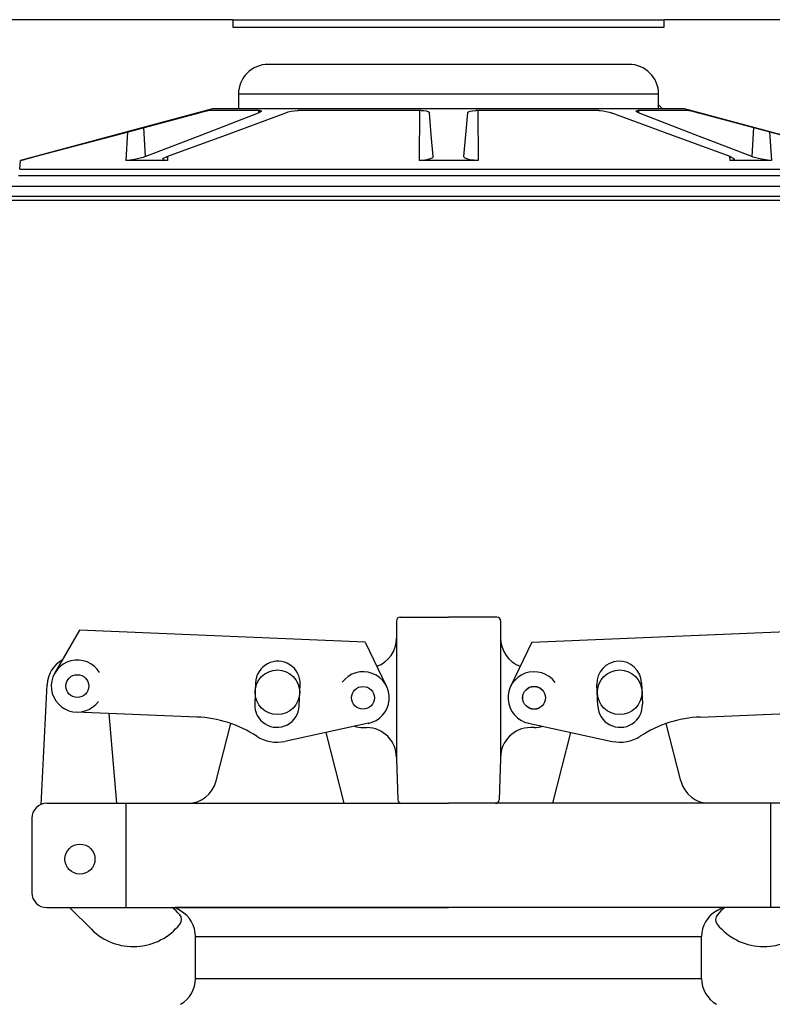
# Model space of a CAD drawing. Extents: x 1529 to 4201, y -422 to 622.
# Tile 69 of 256: x 2016 to 2022, y 121 to 129. Entities that reach past the tile are written whole.
import ezdxf

# ---------------------------------------------------------------- set-up
doc = ezdxf.new("R2010")
doc.units = 0
doc.header["$MEASUREMENT"] = 0
for name, color, linetype in [('FILL-CAP', 1, 'CONTINUOUS'), ('SPILL-BUCKET', 1, 'CONTINUOUS'), ('SWIVEL-ADAPTOR', 1, 'CONTINUOUS')]:
    doc.layers.add(name, color=color, linetype=linetype)

msp = doc.modelspace()

# ---------------------------------------------------------------- linework, layer by layer
at = {"layer": 'FILL-CAP', "linetype": 'Continuous'}
for p, q in [((2018.90821, 123.88707), (2018.90821, 123.74132)), ((2018.93946, 123.91832), (2019.34571, 123.91832)), ((2019.75196, 123.91832), (2019.34571, 123.91832)), ((2019.78321, 123.88707), (2019.78321, 123.74132)), ((2016.24714, 123.80819), (2016.03879, 123.44976)), ((2018.64637, 123.70971), (2016.24714, 123.80819)), ((2020.04506, 123.70971), (2022.44429, 123.80819)), ((2018.90821, 123.74132), (2018.90821, 122.73082)), ((2019.78321, 123.74132), (2019.78321, 122.74132)), ((2018.64637, 123.70971), (2018.82463, 123.33542)), ((2020.04506, 123.70971), (2019.86679, 123.33542)), ((2015.92299, 122.34635), (2015.974, 123.35322)), ((2017.7251, 123.36846), (2017.71771, 123.18861)), ((2018.0924, 123.17323), (2018.09978, 123.35308)), ((2020.59903, 123.17323), (2020.59165, 123.35308)), ((2020.96633, 123.36846), (2020.97371, 123.18861)), ((2017.23156, 123.0797), (2016.21894, 123.12127)), ((2016.56066, 122.35582), (2016.49478, 123.10994)), ((2021.45987, 123.0797), (2022.47249, 123.12127)), ((2017.39425, 122.54358), (2017.51809, 123.02538)), ((2018.67329, 123.02753), (2017.97087, 122.87594)), ((2018.62721, 122.99132), (2018.65821, 122.99132)), ((2020.01814, 123.02753), (2020.72055, 122.87594)), ((2020.06421, 122.99132), (2020.03321, 122.99132)), ((2021.29718, 122.54358), (2021.17333, 123.02538)), ((2018.47025, 122.35658), (2018.31752, 122.95075)), ((2020.22118, 122.35658), (2020.37391, 122.95075)), ((2018.90821, 122.74132), (2018.90821, 122.73082)), ((2018.90821, 122.73082), (2018.92026, 122.38598)), ((2019.78321, 122.73082), (2019.77117, 122.38598)), ((2019.78321, 122.74132), (2019.78321, 122.73082)), ((2015.97071, 122.35582), (2017.15212, 122.35582)), ((2016.63821, 121.48082), (2016.63821, 122.35582)), ((2017.15212, 122.35582), (2019.34571, 122.35582)), ((2021.53931, 122.35582), (2019.34571, 122.35582)), ((2022.72071, 122.35582), (2021.53931, 122.35582)), ((2022.05321, 121.48082), (2022.05321, 122.35582)), ((2015.84571, 122.23082), (2015.84571, 121.60582)), ((2015.97071, 121.48082), (2019.34571, 121.48082)), ((2016.16288, 121.48082), (2016.34574, 121.2987)), ((2022.72071, 121.48082), (2019.34571, 121.48082))]:
    msp.add_line(p, q, dxfattribs=at)
at = {"layer": 'FILL-CAP', "color": 7, "linetype": 'Continuous'}
for centre, radius in [((2017.90821, 123.28782), 0.1875), ((2020.78321, 123.28782), 0.1875), ((2016.22791, 123.33983), 0.0955), ((2018.62721, 123.24132), 0.0955), ((2020.06421, 123.24132), 0.0955), ((2016.25021, 121.88782), 0.126)]:
    msp.add_circle(centre, radius, dxfattribs=at)
at = {"layer": 'FILL-CAP', "linetype": 'Continuous'}
msp.add_circle((2020.06421, 123.24132), 0.096, dxfattribs=at)
for centre, radius, start, end in [((2018.93946, 123.88707), 0.03125, 90, 180), ((2019.75196, 123.88707), 0.03125, 0, 90), ((2018.65821, 123.74132), 0.25, 289.892293, 0), ((2020.03321, 123.74132), 0.25, 180, 250.107707), ((2016.22368, 123.34058), 0.25, 119.01975, 177.100106), ((2016.22799, 123.33983), 0.2188, 31.207475, 324.090131), ((2018.62846, 123.24125), 0.2187, 281.184003, 143.400114), ((2020.06421, 123.24132), 0.2187, 35.923386, 258.139497), ((2017.19055, 122.08054), 1, 57.003012, 87.64961), ((2021.50088, 122.08054), 1, 92.35039, 122.996988), ((2018.62721, 123.24132), 0.25, 253.199633, 269.999877), ((2018.65821, 122.74132), 0.25, 0, 90), ((2020.03321, 122.74132), 0.25, 90, 180), ((2020.06421, 123.24132), 0.25, 270.000123, 286.800367), ((2017.90506, 123.18092), 0.312, 237.003012, 282.178318), ((2020.78637, 123.18092), 0.312, 257.821682, 302.996988), ((2017.15212, 122.60582), 0.25, 270, 345.58427), ((2021.53931, 122.60582), 0.25, 194.41573, 270), ((2015.97071, 122.23082), 0.125, 90, 180), ((2018.95149, 122.38707), 0.03125, 182, 270), ((2019.73994, 122.38707), 0.03125, 270, 358), ((2015.97071, 121.60582), 0.125, 180, 270), ((2016.70879, 121.09406), 0.5, 40.753152, 50.670514), ((2017.04021, 121.37966), 0.0625, 321.339848, 40.753152), ((2021.65122, 121.37966), 0.0625, 139.246848, 218.660152), ((2021.98264, 121.09406), 0.5, 129.329486, 139.246848), ((2016.69858, 121.65297), 0.5, 225.115836, 321.339848), ((2021.99285, 121.65297), 0.5, 218.660152, 314.884164)]:
    msp.add_arc(centre, radius, start, end, dxfattribs=at)
at = {"layer": 'FILL-CAP', "color": 1, "linetype": 'Continuous'}
for centre, start, end in [((2017.91244, 123.36077), 357.64961, 177.64961), ((2020.77899, 123.36077), 2.35039, 182.35039), ((2017.90506, 123.18092), 177.64961, 357.649627), ((2020.78637, 123.18092), 182.350373, 2.35039)]:
    msp.add_arc(centre, 0.1875, start, end, dxfattribs=at)
at = {"layer": 'SPILL-BUCKET', "linetype": 'Continuous'}
for p, q in [((2017.53445, 128.93312), (2013.34981, 128.93312)), ((2017.53445, 128.93312), (2017.53445, 128.87066)), ((2017.53445, 128.93312), (2017.54032, 128.93312)), ((2017.54032, 128.93312), (2017.55791, 128.93312)), ((2017.55791, 128.93312), (2017.58708, 128.93312)), ((2017.58708, 128.93312), (2017.62766, 128.93312)), ((2017.62766, 128.93312), (2017.67939, 128.93312)), ((2017.67939, 128.93312), (2017.74192, 128.93312)), ((2017.74192, 128.93312), (2017.81485, 128.93312)), ((2017.81485, 128.93312), (2017.89771, 128.93312)), ((2017.89771, 128.93312), (2017.98996, 128.93312)), ((2017.98996, 128.93312), (2018.09101, 128.93312)), ((2018.09101, 128.93312), (2018.20019, 128.93312)), ((2018.20019, 128.93312), (2018.3168, 128.93312)), ((2018.3168, 128.93312), (2018.44008, 128.93312)), ((2018.44008, 128.93312), (2018.56924, 128.93312)), ((2018.56924, 128.93312), (2018.70343, 128.93312)), ((2018.70343, 128.93312), (2018.84179, 128.93312)), ((2018.84179, 128.93312), (2018.98341, 128.93312)), ((2018.98341, 128.93312), (2019.12739, 128.93312)), ((2019.12739, 128.93312), (2019.27278, 128.93312)), ((2019.27278, 128.93312), (2019.41864, 128.93312)), ((2019.41864, 128.93312), (2019.56404, 128.93312)), ((2019.56404, 128.93312), (2019.70801, 128.93312)), ((2019.70801, 128.93312), (2019.84964, 128.93312)), ((2019.84964, 128.93312), (2019.988, 128.93312)), ((2019.988, 128.93312), (2020.12219, 128.93312)), ((2020.12219, 128.93312), (2020.25134, 128.93312)), ((2020.25134, 128.93312), (2020.37463, 128.93312)), ((2020.37463, 128.93312), (2020.49124, 128.93312)), ((2020.49124, 128.93312), (2020.60042, 128.93312)), ((2020.60042, 128.93312), (2020.70146, 128.93312)), ((2020.70146, 128.93312), (2020.79371, 128.93312)), ((2020.79371, 128.93312), (2020.87657, 128.93312)), ((2020.87657, 128.93312), (2020.94951, 128.93312)), ((2020.94951, 128.93312), (2021.01204, 128.93312)), ((2021.01204, 128.93312), (2021.06376, 128.93312)), ((2021.06376, 128.93312), (2021.10434, 128.93312)), ((2021.10434, 128.93312), (2021.13352, 128.93312)), ((2021.13352, 128.93312), (2021.1511, 128.93312)), ((2021.1511, 128.93312), (2021.15697, 128.93312)), ((2025.34161, 128.93312), (2021.15697, 128.93312)), ((2021.15697, 128.87066), (2021.15697, 128.93312)), ((2017.53445, 128.87066), (2021.15697, 128.87066)), ((2020.8603, 128.55838), (2017.83112, 128.55838)), ((2017.58732, 128.30855), (2017.58129, 128.30855)), ((2017.58129, 128.30855), (2017.58129, 128.18363)), ((2017.60536, 128.30855), (2017.58732, 128.30855)), ((2017.63528, 128.30855), (2017.60536, 128.30855)), ((2017.67689, 128.30855), (2017.63528, 128.30855)), ((2017.7299, 128.30855), (2017.67689, 128.30855)), ((2017.79395, 128.30855), (2017.7299, 128.30855)), ((2017.8686, 128.30855), (2017.79395, 128.30855)), ((2017.95334, 128.30855), (2017.8686, 128.30855)), ((2018.04759, 128.30855), (2017.95334, 128.30855)), ((2018.1507, 128.30855), (2018.04759, 128.30855)), ((2018.26198, 128.30855), (2018.1507, 128.30855)), ((2018.38067, 128.30855), (2018.26198, 128.30855)), ((2018.50594, 128.30855), (2018.38067, 128.30855)), ((2018.63695, 128.30855), (2018.50594, 128.30855)), ((2018.77281, 128.30855), (2018.63695, 128.30855)), ((2018.91257, 128.30855), (2018.77281, 128.30855)), ((2019.0553, 128.30855), (2018.91257, 128.30855)), ((2019.20001, 128.30855), (2019.0553, 128.30855)), ((2019.34571, 128.30855), (2019.20001, 128.30855)), ((2019.49142, 128.30855), (2019.34571, 128.30855)), ((2019.63613, 128.30855), (2019.49142, 128.30855)), ((2019.77885, 128.30855), (2019.63613, 128.30855)), ((2019.91862, 128.30855), (2019.77885, 128.30855)), ((2020.05447, 128.30855), (2019.91862, 128.30855)), ((2020.18548, 128.30855), (2020.05447, 128.30855)), ((2020.31076, 128.30855), (2020.18548, 128.30855)), ((2020.42944, 128.30855), (2020.31076, 128.30855)), ((2020.54072, 128.30855), (2020.42944, 128.30855)), ((2020.64384, 128.30855), (2020.54072, 128.30855)), ((2020.73809, 128.30855), (2020.64384, 128.30855)), ((2020.82283, 128.30855), (2020.73809, 128.30855)), ((2020.89747, 128.30855), (2020.82283, 128.30855)), ((2020.96152, 128.30855), (2020.89747, 128.30855)), ((2021.01453, 128.30855), (2020.96152, 128.30855)), ((2021.05614, 128.30855), (2021.01453, 128.30855)), ((2021.08607, 128.30855), (2021.05614, 128.30855)), ((2021.10411, 128.30855), (2021.08607, 128.30855)), ((2021.11013, 128.30855), (2021.10411, 128.30855)), ((2021.11013, 128.18363), (2021.11013, 128.30855)), ((2017.36269, 128.18363), (2015.75018, 127.75156)), ((2017.58129, 128.18363), (2017.36269, 128.18363)), ((2017.58732, 128.18363), (2017.58129, 128.18363)), ((2017.60536, 128.18363), (2017.58732, 128.18363)), ((2017.63528, 128.18363), (2017.60536, 128.18363)), ((2017.67689, 128.18363), (2017.63528, 128.18363)), ((2017.7299, 128.18363), (2017.67689, 128.18363)), ((2017.79395, 128.18363), (2017.7299, 128.18363)), ((2017.8686, 128.18363), (2017.79395, 128.18363)), ((2017.95334, 128.18363), (2017.8686, 128.18363)), ((2018.04759, 128.18363), (2017.95334, 128.18363)), ((2018.1507, 128.18363), (2018.04759, 128.18363)), ((2018.26198, 128.18363), (2018.1507, 128.18363)), ((2018.38067, 128.18363), (2018.26198, 128.18363)), ((2018.50594, 128.18363), (2018.38067, 128.18363)), ((2018.63695, 128.18363), (2018.50594, 128.18363)), ((2018.77281, 128.18363), (2018.63695, 128.18363)), ((2018.91257, 128.18363), (2018.77281, 128.18363)), ((2019.0553, 128.18363), (2018.91257, 128.18363)), ((2019.20001, 128.18363), (2019.0553, 128.18363)), ((2019.34571, 128.18363), (2019.20001, 128.18363)), ((2019.49142, 128.18363), (2019.34571, 128.18363)), ((2019.63613, 128.18363), (2019.49142, 128.18363)), ((2019.77885, 128.18363), (2019.63613, 128.18363)), ((2019.91862, 128.18363), (2019.77885, 128.18363)), ((2020.05447, 128.18363), (2019.91862, 128.18363)), ((2020.18548, 128.18363), (2020.05447, 128.18363)), ((2020.31076, 128.18363), (2020.18548, 128.18363)), ((2020.42944, 128.18363), (2020.31076, 128.18363)), ((2020.54072, 128.18363), (2020.42944, 128.18363)), ((2020.64384, 128.18363), (2020.54072, 128.18363)), ((2020.73809, 128.18363), (2020.64384, 128.18363)), ((2020.82283, 128.18363), (2020.73809, 128.18363)), ((2020.89747, 128.18363), (2020.82283, 128.18363)), ((2020.96152, 128.18363), (2020.89747, 128.18363)), ((2021.01453, 128.18363), (2020.96152, 128.18363)), ((2021.05614, 128.18363), (2021.01453, 128.18363)), ((2021.08607, 128.18363), (2021.05614, 128.18363)), ((2021.10411, 128.18363), (2021.08607, 128.18363)), ((2021.11013, 128.18363), (2021.10411, 128.18363)), ((2021.11013, 128.21718), (2021.14368, 128.18363)), ((2021.32873, 128.18363), (2021.11013, 128.18363)), ((2022.94124, 127.75156), (2021.32873, 128.18363)), ((2016.56168, 127.96799), (2017.25145, 128.15216)), ((2017.25145, 128.15216), (2017.27801, 128.15915)), ((2017.27452, 127.96799), (2017.75087, 128.15216)), ((2017.27801, 128.15915), (2017.30143, 128.16508)), ((2017.30143, 128.16508), (2017.31843, 128.16909)), ((2017.31843, 128.16909), (2017.32718, 128.17072)), ((2017.32718, 128.17072), (2017.32781, 128.17076)), ((2017.35258, 128.17076), (2017.32781, 128.17076)), ((2017.38999, 128.17076), (2017.35258, 128.17076)), ((2017.43979, 128.17076), (2017.38999, 128.17076)), ((2017.50168, 128.17076), (2017.43979, 128.17076)), ((2017.47969, 127.96799), (2017.97882, 128.15216)), ((2017.57525, 128.17076), (2017.50168, 128.17076)), ((2017.66005, 128.17076), (2017.57525, 128.17076)), ((2017.75554, 128.17076), (2017.66005, 128.17076)), ((2017.74972, 128.17076), (2017.75087, 128.15216)), ((2017.76377, 128.15794), (2017.75087, 128.15216)), ((2017.75554, 128.17076), (2017.763, 128.17043)), ((2017.763, 128.17043), (2017.77142, 128.16813)), ((2017.77177, 128.16384), (2017.76377, 128.15794)), ((2017.77142, 128.16813), (2017.77177, 128.16384)), ((2017.97882, 128.15216), (2017.99844, 128.15837)), ((2017.99844, 128.15837), (2018.02485, 128.1645)), ((2018.02485, 128.1645), (2018.05192, 128.16876)), ((2018.05192, 128.16876), (2018.07615, 128.17066)), ((2018.07615, 128.17066), (2018.08214, 128.17076)), ((2018.21266, 128.17076), (2018.08214, 128.17076)), ((2018.35036, 128.17076), (2018.21266, 128.17076)), ((2018.49437, 128.17076), (2018.35036, 128.17076)), ((2018.64377, 128.17076), (2018.49437, 128.17076)), ((2018.79763, 128.17076), (2018.64377, 128.17076)), ((2018.95496, 128.17076), (2018.79763, 128.17076)), ((2019.11477, 128.17076), (2018.95496, 128.17076)), ((2019.10074, 128.17075), (2019.09822, 127.75156)), ((2019.11477, 128.17076), (2019.13585, 128.16992)), ((2019.13585, 128.16992), (2019.15748, 128.16692)), ((2019.15748, 128.16692), (2019.17379, 128.16205)), ((2019.17379, 128.16205), (2019.18305, 128.15573)), ((2019.18305, 128.15573), (2019.18452, 128.15216)), ((2019.20063, 127.96799), (2019.18452, 128.15216)), ((2019.49079, 127.96799), (2019.5069, 128.15216)), ((2019.5069, 128.15216), (2019.51219, 128.15915)), ((2019.51219, 128.15915), (2019.52634, 128.16508)), ((2019.52634, 128.16508), (2019.54739, 128.16909)), ((2019.54739, 128.16909), (2019.57222, 128.17072)), ((2019.57222, 128.17072), (2019.57665, 128.17076)), ((2019.73646, 128.17076), (2019.57665, 128.17076)), ((2019.59068, 128.17075), (2019.59321, 127.75156)), ((2019.89379, 128.17076), (2019.73646, 128.17076)), ((2020.04765, 128.17076), (2019.89379, 128.17076)), ((2020.19706, 128.17076), (2020.04765, 128.17076)), ((2020.34107, 128.17076), (2020.19706, 128.17076)), ((2020.47877, 128.17076), (2020.34107, 128.17076)), ((2020.60928, 128.17076), (2020.47877, 128.17076)), ((2020.60928, 128.17076), (2020.62052, 128.17043)), ((2020.62052, 128.17043), (2020.64447, 128.16813)), ((2020.64447, 128.16813), (2020.66991, 128.16384)), ((2020.66991, 128.16384), (2020.69455, 128.15794)), ((2020.69455, 128.15794), (2020.7126, 128.15216)), ((2021.21174, 127.96799), (2020.7126, 128.15216)), ((2020.91923, 128.1645), (2020.92106, 128.16876)), ((2020.92686, 128.15837), (2020.91923, 128.1645)), ((2020.92106, 128.16876), (2020.93156, 128.17066)), ((2020.94056, 128.15216), (2020.92686, 128.15837)), ((2020.93156, 128.17066), (2020.93588, 128.17076)), ((2021.03137, 128.17076), (2020.93588, 128.17076)), ((2020.94171, 128.17076), (2020.94056, 128.15216)), ((2021.41691, 127.96799), (2020.94056, 128.15216)), ((2021.11617, 128.17076), (2021.03137, 128.17076)), ((2021.18975, 128.17076), (2021.11617, 128.17076)), ((2021.25163, 128.17076), (2021.18975, 128.17076)), ((2021.30144, 128.17076), (2021.25163, 128.17076)), ((2021.33884, 128.17076), (2021.30144, 128.17076)), ((2021.36361, 128.17076), (2021.33884, 128.17076)), ((2021.36361, 128.17076), (2021.36905, 128.16992)), ((2021.36905, 128.16992), (2021.38242, 128.16692)), ((2021.38242, 128.16692), (2021.4021, 128.16205)), ((2021.4021, 128.16205), (2021.42653, 128.15573)), ((2021.42653, 128.15573), (2021.43998, 128.15216)), ((2022.12975, 127.96799), (2021.43998, 128.15216)), ((2016.78317, 128.02713), (2016.79824, 127.78355)), ((2021.90826, 128.02713), (2021.89319, 127.78355)), ((2015.87198, 127.78355), (2016.56168, 127.96799)), ((2016.65015, 127.99162), (2016.63431, 127.75156)), ((2016.79824, 127.78355), (2017.27452, 127.96799)), ((2016.98059, 127.78355), (2017.47969, 127.96799)), ((2019.21677, 127.78355), (2019.20063, 127.96799)), ((2019.47465, 127.78355), (2019.49079, 127.96799)), ((2021.71084, 127.78355), (2021.21174, 127.96799)), ((2021.89319, 127.78355), (2021.41691, 127.96799)), ((2022.04127, 127.99162), (2022.05711, 127.75156)), ((2015.80097, 127.76429), (2015.83339, 127.77316)), ((2015.83339, 127.77316), (2015.87198, 127.78355)), ((2016.74565, 127.7676), (2016.70709, 127.75944)), ((2016.78081, 127.77743), (2016.74565, 127.7676)), ((2016.79824, 127.78355), (2016.78081, 127.77743)), ((2016.94624, 127.76145), (2016.95219, 127.76965)), ((2016.95219, 127.76965), (2016.9701, 127.77938)), ((2016.9701, 127.77938), (2016.98059, 127.78355)), ((2016.98628, 127.78566), (2016.98432, 127.75156)), ((2019.21101, 127.77333), (2019.19249, 127.76404)), ((2019.21677, 127.78355), (2019.21101, 127.77333)), ((2019.48063, 127.77316), (2019.47465, 127.78355)), ((2019.49823, 127.76429), (2019.48063, 127.77316)), ((2021.70514, 127.78566), (2021.7071, 127.75156)), ((2021.71084, 127.78355), (2021.72568, 127.77743)), ((2021.72568, 127.77743), (2021.74168, 127.7676)), ((2021.74168, 127.7676), (2021.74465, 127.75944)), ((2021.90471, 127.77938), (2021.89319, 127.78355)), ((2021.9376, 127.76965), (2021.90471, 127.77938)), ((2021.9737, 127.76145), (2021.9376, 127.76965)), ((2015.74379, 127.67853), (2015.75018, 127.75156)), ((2015.75231, 127.75156), (2015.75018, 127.75156)), ((2015.75871, 127.75156), (2015.75231, 127.75156)), ((2015.75871, 127.75156), (2015.76196, 127.75304)), ((2015.75873, 127.75183), (2015.75871, 127.75156)), ((2015.76196, 127.75304), (2015.77651, 127.75741)), ((2015.77651, 127.75741), (2015.80097, 127.76429)), ((2016.64001, 127.75164), (2016.63431, 127.75156)), ((2016.80329, 127.75156), (2016.63431, 127.75156)), ((2016.67041, 127.75396), (2016.64001, 127.75164)), ((2016.70709, 127.75944), (2016.67041, 127.75396)), ((2016.98432, 127.75156), (2016.80329, 127.75156)), ((2016.95216, 127.75546), (2016.94624, 127.76145)), ((2016.96916, 127.75213), (2016.95216, 127.75546)), ((2016.98432, 127.75156), (2016.96916, 127.75213)), ((2019.12853, 127.75264), (2019.09822, 127.75156)), ((2019.34571, 127.75156), (2019.09822, 127.75156)), ((2019.16359, 127.75687), (2019.12853, 127.75264)), ((2019.19249, 127.76404), (2019.16359, 127.75687)), ((2019.59321, 127.75156), (2019.34571, 127.75156)), ((2019.52489, 127.75741), (2019.49823, 127.76429)), ((2019.55785, 127.75304), (2019.52489, 127.75741)), ((2019.59321, 127.75156), (2019.55785, 127.75304)), ((2021.71316, 127.75164), (2021.7071, 127.75156)), ((2021.88814, 127.75156), (2021.7071, 127.75156)), ((2021.73447, 127.75396), (2021.71316, 127.75164)), ((2021.74465, 127.75944), (2021.73447, 127.75396)), ((2022.05711, 127.75156), (2021.88814, 127.75156)), ((2022.00922, 127.75546), (2021.9737, 127.76145)), ((2022.04097, 127.75213), (2022.00922, 127.75546)), ((2022.05711, 127.75156), (2022.04097, 127.75213)), ((2015.7768, 127.62152), (2015.73524, 127.62152)), ((2015.74379, 127.67853), (2015.74967, 127.67853)), ((2015.74967, 127.67853), (2015.76727, 127.67853)), ((2015.76727, 127.67853), (2015.79655, 127.67853)), ((2015.82999, 127.62152), (2015.7768, 127.62152)), ((2015.79655, 127.67853), (2015.8374, 127.67853)), ((2015.89466, 127.62152), (2015.82999, 127.62152)), ((2015.8374, 127.67853), (2015.88969, 127.67853)), ((2015.88969, 127.67853), (2015.95326, 127.67853)), ((2015.97059, 127.62152), (2015.89466, 127.62152)), ((2015.95326, 127.67853), (2016.0279, 127.67853)), ((2016.05752, 127.62152), (2015.97059, 127.62152)), ((2016.0279, 127.67853), (2016.11335, 127.67853)), ((2016.15518, 127.62152), (2016.05752, 127.62152)), ((2016.11335, 127.67853), (2016.20935, 127.67853)), ((2016.26324, 127.62152), (2016.15518, 127.62152)), ((2016.20935, 127.67853), (2016.31558, 127.67853)), ((2016.38136, 127.62152), (2016.26324, 127.62152)), ((2016.31558, 127.67853), (2016.4317, 127.67853)), ((2016.50915, 127.62152), (2016.38136, 127.62152)), ((2016.4317, 127.67853), (2016.55732, 127.67853)), ((2016.64619, 127.62152), (2016.50915, 127.62152)), ((2016.55732, 127.67853), (2016.69203, 127.67853)), ((2016.79203, 127.62152), (2016.64619, 127.62152)), ((2016.69203, 127.67853), (2016.8354, 127.67853)), ((2016.94621, 127.62152), (2016.79203, 127.62152)), ((2016.8354, 127.67853), (2016.98696, 127.67853)), ((2017.10821, 127.62152), (2016.94621, 127.62152)), ((2016.98696, 127.67853), (2017.14621, 127.67853)), ((2017.27751, 127.62152), (2017.10821, 127.62152)), ((2017.14621, 127.67853), (2017.31263, 127.67853)), ((2017.45356, 127.62152), (2017.27751, 127.62152)), ((2017.31263, 127.67853), (2017.48569, 127.67853)), ((2017.63578, 127.62152), (2017.45356, 127.62152)), ((2017.48569, 127.67853), (2017.66481, 127.67853)), ((2017.82357, 127.62152), (2017.63578, 127.62152)), ((2017.66481, 127.67853), (2017.84942, 127.67853)), ((2018.01633, 127.62152), (2017.82357, 127.62152)), ((2017.84942, 127.67853), (2018.03891, 127.67853)), ((2018.21343, 127.62152), (2018.01633, 127.62152)), ((2018.03891, 127.67853), (2018.23266, 127.67853)), ((2018.41422, 127.62152), (2018.21343, 127.62152)), ((2018.23266, 127.67853), (2018.43004, 127.67853)), ((2018.61805, 127.62152), (2018.41422, 127.62152)), ((2018.43004, 127.67853), (2018.63041, 127.67853)), ((2018.82425, 127.62152), (2018.61805, 127.62152)), ((2018.63041, 127.67853), (2018.83311, 127.67853)), ((2019.03215, 127.62152), (2018.82425, 127.62152)), ((2018.83311, 127.67853), (2019.03748, 127.67853)), ((2019.24108, 127.62152), (2019.03215, 127.62152)), ((2019.03748, 127.67853), (2019.24286, 127.67853)), ((2019.45035, 127.62152), (2019.24108, 127.62152)), ((2019.24286, 127.67853), (2019.44857, 127.67853)), ((2019.44857, 127.67853), (2019.65395, 127.67853)), ((2019.65927, 127.62152), (2019.45035, 127.62152)), ((2019.65395, 127.67853), (2019.85832, 127.67853)), ((2019.86717, 127.62152), (2019.65927, 127.62152)), ((2019.85832, 127.67853), (2020.06102, 127.67853)), ((2020.07338, 127.62152), (2019.86717, 127.62152)), ((2020.06102, 127.67853), (2020.26139, 127.67853)), ((2020.2772, 127.62152), (2020.07338, 127.62152)), ((2020.26139, 127.67853), (2020.45877, 127.67853)), ((2020.47799, 127.62152), (2020.2772, 127.62152)), ((2020.45877, 127.67853), (2020.65252, 127.67853)), ((2020.67509, 127.62152), (2020.47799, 127.62152)), ((2020.65252, 127.67853), (2020.84201, 127.67853)), ((2020.86785, 127.62152), (2020.67509, 127.62152)), ((2020.84201, 127.67853), (2021.02661, 127.67853)), ((2021.05565, 127.62152), (2020.86785, 127.62152)), ((2021.02661, 127.67853), (2021.20574, 127.67853)), ((2021.23787, 127.62152), (2021.05565, 127.62152)), ((2021.20574, 127.67853), (2021.37879, 127.67853)), ((2021.41391, 127.62152), (2021.23787, 127.62152)), ((2021.37879, 127.67853), (2021.54522, 127.67853)), ((2021.58321, 127.62152), (2021.41391, 127.62152)), ((2021.54522, 127.67853), (2021.70447, 127.67853)), ((2021.74521, 127.62152), (2021.58321, 127.62152)), ((2021.70447, 127.67853), (2021.85603, 127.67853)), ((2021.89939, 127.62152), (2021.74521, 127.62152)), ((2021.85603, 127.67853), (2021.9994, 127.67853)), ((2022.04524, 127.62152), (2021.89939, 127.62152)), ((2021.9994, 127.67853), (2022.13411, 127.67853)), ((2022.18228, 127.62152), (2022.04524, 127.62152))]:
    msp.add_line(p, q, dxfattribs=at)
at = {"layer": 'SPILL-BUCKET', "color": 7, "linetype": 'Continuous'}
for p, q in [((2024.04268, 127.53358), (2014.90835, 127.53358)), ((2024.04059, 127.44975), (2015.09254, 127.44975)), ((2015.10321, 127.41853), (2024.04027, 127.41853))]:
    msp.add_line(p, q, dxfattribs=at)
at = {"layer": 'SPILL-BUCKET', "linetype": 'Continuous'}
for centre, start, end in [((2017.83112, 128.30855), 90, 180), ((2020.8603, 128.30855), 0, 90)]:
    msp.add_arc(centre, 0.24983, start, end, dxfattribs=at)
at = {"layer": 'SWIVEL-ADAPTOR', "linetype": 'Continuous'}
for p, q in [((2017.09571, 121.45339), (2017.04841, 121.48082)), ((2017.09571, 121.45339), (2017.04841, 121.48082)), ((2017.09571, 121.45339), (2017.04841, 121.48082)), ((2017.09571, 121.45339), (2017.04841, 121.48082)), ((2021.64302, 121.48082), (2017.04841, 121.48082)), ((2021.59571, 121.45339), (2021.64302, 121.48082)), ((2021.59571, 121.45339), (2021.64302, 121.48082)), ((2021.59571, 121.45339), (2021.64302, 121.48082)), ((2021.59571, 121.45339), (2021.64302, 121.48082)), ((2017.22071, 120.88501), (2017.22071, 121.23704)), ((2017.22071, 120.88501), (2017.22071, 121.23704)), ((2021.47071, 120.88501), (2021.47071, 121.23704)), ((2021.47071, 120.88501), (2021.47071, 121.23704))]:
    msp.add_line(p, q, dxfattribs=at)
at = {"layer": 'SWIVEL-ADAPTOR', "color": 7}
for p, q in [((2017.22125, 121.23704), (2021.47125, 121.23704)), ((2017.22125, 120.88501), (2021.47178, 120.88501))]:
    msp.add_line(p, q, dxfattribs=at)
at = {"layer": 'SWIVEL-ADAPTOR', "linetype": 'Continuous'}
for centre, start, end in [((2016.97071, 121.23704), 0, 59.981633), ((2016.97071, 121.23704), 0, 59.981633), ((2021.72071, 121.23704), 120.018367, 180), ((2021.72071, 121.23704), 120.018367, 180), ((2016.97071, 120.88501), 299.91219, 0), ((2016.97071, 120.88501), 299.91219, 0), ((2021.72071, 120.88501), 180, 240.08781), ((2021.72071, 120.88501), 180, 240.08781)]:
    msp.add_arc(centre, 0.24947, start, end, dxfattribs=at)

doc.saveas('drawing.dxf')
